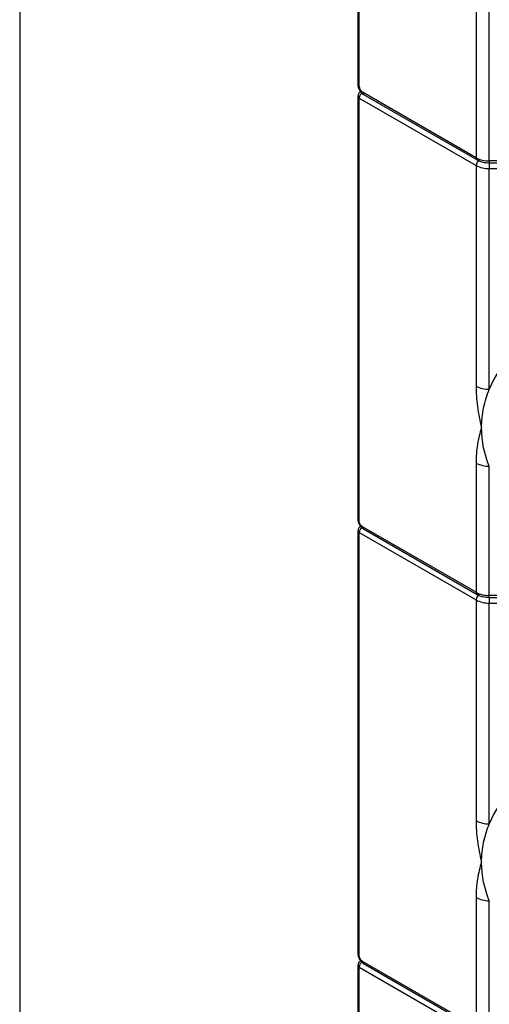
# Model space of a CAD drawing. Header units: millimetres. Extents: x 19 to 819, y 19 to 629.
# Tile 23 of 70: x 19 to 57, y 439 to 518. Entities that reach past the tile are written whole.
import ezdxf

# ---------------------------------------------------------------- set-up
doc = ezdxf.new("R2010")
doc.units = ezdxf.units.MM
doc.header["$LTSCALE"] = 3
doc.linetypes.add('SLD-Solid', pattern=[0])
doc.layers.add('TEXT', color=140, linetype='SLD-Solid', lineweight=25)

msp = doc.modelspace()

# ---------------------------------------------------------------- linework, layer by layer
for p, q in [((46.1906, 526.4919), (46.1906, 512.8549)), ((46.3005, 512.7018), (46.3005, 526.3388)), ((55.6722, 520.9286), (55.6722, 506.9854)), ((56.7329, 506.7318), (56.7329, 520.675)), ((46.1906, 511.9363), (46.1906, 477.9478)), ((46.3005, 477.7947), (46.3005, 511.7832)), ((46.3005, 511.7832), (55.6722, 506.373)), ((55.6722, 506.9854), (46.5656, 512.2426)), ((46.6433, 512.0709), (55.7499, 506.8137)), ((55.6722, 506.373), (55.6722, 488.6396)), ((61.9829, 506.7318), (56.7329, 506.7318)), ((56.7329, 506.7318), (56.7329, 506.5733)), ((56.7329, 506.5733), (61.9829, 506.5733)), ((56.7329, 506.5733), (56.7329, 506.1194)), ((56.7329, 506.1194), (61.9829, 506.1194)), ((56.7329, 488.3859), (56.7329, 506.1194)), ((55.6722, 482.4629), (55.6722, 472.0783)), ((56.7329, 471.8247), (56.7329, 482.2093)), ((46.1906, 477.0292), (46.1906, 443.0407)), ((55.6722, 472.0783), (46.5656, 477.3354)), ((46.6433, 477.1637), (55.7499, 471.9066)), ((46.3005, 442.8876), (46.3005, 476.8761)), ((46.3005, 476.8761), (55.6722, 471.4659)), ((55.6722, 471.4659), (55.6722, 453.7324)), ((61.9829, 471.8247), (56.7329, 471.8247)), ((56.7329, 471.6662), (56.7329, 471.8247)), ((56.7329, 471.6662), (61.9829, 471.6662)), ((56.7329, 471.6662), (56.7329, 471.2123)), ((56.7329, 471.2123), (61.9829, 471.2123)), ((56.7329, 453.4788), (56.7329, 471.2123)), ((55.6722, 447.5558), (55.6722, 437.1712)), ((56.7329, 436.9176), (56.7329, 447.3021)), ((55.6722, 437.1712), (46.5656, 442.4283)), ((46.6433, 442.2566), (55.7499, 436.9995)), ((46.1906, 442.1221), (46.1906, 408.1335)), ((46.3005, 407.9805), (46.3005, 441.969)), ((46.3005, 441.969), (55.6722, 436.5588))]:
    msp.add_line(p, q)
for centre, radius, start, end in [((46.3783, 512.8736), 0.1886, 185.694799, 245.625342), ((46.3783, 511.955), 0.1886, 185.734146, 245.621912), ((46.8811, 511.7561), 0.5813, 131.713117, 177.329946), ((46.7494, 512.2223), 0.1849, 173.701152, 234.986667), ((55.8501, 506.9626), 0.1793, 172.679734, 236.588872), ((56.6897, 508.8957), 2.1644, 241.959761, 271.144097), ((56.2479, 506.3468), 0.5763, 122.605478, 177.394522), ((56.6897, 508.2833), 2.1644, 241.959761, 271.144097), ((56.6897, 490.5499), 2.1644, 241.959761, 271.144097), ((56.6897, 484.3732), 2.1644, 241.959761, 271.144097), ((46.3783, 477.9665), 0.1886, 185.694799, 245.625342), ((46.3783, 477.0479), 0.1886, 185.734146, 245.621912), ((46.8811, 476.849), 0.5813, 131.713117, 177.329946), ((46.744, 477.3127), 0.1798, 172.74417, 235.943649), ((55.8501, 472.0555), 0.1793, 172.679734, 236.588872), ((56.6897, 473.9886), 2.1644, 241.959761, 271.144097), ((56.2479, 471.4397), 0.5763, 122.605478, 177.394522), ((56.6897, 473.3762), 2.1644, 241.959761, 271.144097), ((56.6897, 455.6427), 2.1644, 241.959761, 271.144097), ((56.6897, 449.4661), 2.1644, 241.959761, 271.144097), ((46.3783, 443.0594), 0.1886, 185.694799, 245.625342), ((46.8811, 441.9419), 0.5813, 131.713117, 177.329946), ((46.7494, 442.408), 0.1849, 173.701152, 234.986667), ((46.3783, 442.1408), 0.1886, 185.734146, 245.621912)]:
    msp.add_arc(centre, radius, start, end)
for centre in [(79.4461, 485.2976), (79.4461, 450.3905)]:
    msp.add_ellipse(centre, major_axis=(23.3345, 0), ratio=0.5773815, start_param=2.4164199, end_param=2.9103107)
for points, knots in [([(46.1932, 512.8546), (46.1947, 512.8096), (46.1981, 512.7023), (46.2443, 512.5487), (46.2966, 512.4483), (46.3185, 512.4061)], [0, 0, 0, 0, 0.2949645, 0.7039557, 1, 1, 1, 1]), ([(46.3785, 512.2604), (46.3412, 512.2334), (46.2676, 512.1801), (46.2024, 512.061), (46.1952, 511.9764), (46.1919, 511.9363)], [0, 0, 0, 0, 0.3508565, 0.6925655, 1, 1, 1, 1]), ([(46.3185, 512.4061), (46.3774, 512.3228), (46.4588, 512.2076), (46.5785, 512.1071), (46.6284, 512.0835), (46.6452, 512.0756)], [0, 0, 0, 0, 0.6338567, 0.8771426, 1, 1, 1, 1]), ([(55.7551, 506.8185), (55.8037, 506.7898), (55.9381, 506.7105), (56.2626, 506.606), (56.5541, 506.5857), (56.7329, 506.5733)], [0, 0, 0, 0, 0.17996074, 0.49690775, 1, 1, 1, 1]), ([(55.6722, 488.6396), (55.6722, 488.1157), (55.7135, 487.5673), (55.8649, 486.4474), (55.9749, 485.8767), (56.1116, 485.2976)], [0, 0, 0, 0, 0.5, 0.5, 1, 1, 1, 1]), ([(56.1116, 485.2976), (56.1116, 485.848), (56.17, 486.3836), (56.3846, 487.4173), (56.5407, 487.9147), (56.7329, 488.3859)], [0, 0, 0, 0, 0.5, 0.5, 1, 1, 1, 1]), ([(56.1116, 485.2976), (55.9748, 484.8759), (55.8649, 484.4322), (55.7138, 483.4898), (55.6722, 482.9893), (55.6722, 482.4629)], [0, 0, 0, 0, 0.5, 0.5, 1, 1, 1, 1]), ([(46.1932, 477.9475), (46.1947, 477.9025), (46.1981, 477.7952), (46.2443, 477.6416), (46.2966, 477.5411), (46.3185, 477.499)], [0, 0, 0, 0, 0.2949645, 0.7039557, 1, 1, 1, 1]), ([(46.3785, 477.3533), (46.3412, 477.3263), (46.2676, 477.273), (46.2024, 477.1539), (46.1952, 477.0693), (46.1919, 477.0291)], [0, 0, 0, 0, 0.3508565, 0.6925655, 1, 1, 1, 1]), ([(46.3185, 477.499), (46.3774, 477.4157), (46.4588, 477.3005), (46.5784, 477.2001), (46.6282, 477.1765), (46.6449, 477.1687)], [0, 0, 0, 0, 0.63436358, 0.87784407, 1, 1, 1, 1]), ([(55.7551, 471.9114), (55.8037, 471.8826), (55.9381, 471.8033), (56.2626, 471.6989), (56.5541, 471.6786), (56.7329, 471.6662)], [0, 0, 0, 0, 0.17996074, 0.49690775, 1, 1, 1, 1]), ([(55.6722, 453.7324), (55.6722, 453.2086), (55.7135, 452.6602), (55.8649, 451.5403), (55.9749, 450.9695), (56.1116, 450.3905)], [0, 0, 0, 0, 0.5, 0.5, 1, 1, 1, 1]), ([(56.1116, 450.3905), (56.1116, 450.9408), (56.17, 451.4765), (56.3846, 452.5102), (56.5407, 453.0075), (56.7329, 453.4788)], [0, 0, 0, 0, 0.5, 0.5, 1, 1, 1, 1]), ([(56.1116, 450.3905), (55.9748, 449.9687), (55.8649, 449.5251), (55.7138, 448.5826), (55.6722, 448.0822), (55.6722, 447.5558)], [0, 0, 0, 0, 0.5, 0.5, 1, 1, 1, 1]), ([(46.1932, 443.0402), (46.1947, 442.9953), (46.1982, 442.888), (46.2443, 442.7344), (46.2966, 442.634), (46.3185, 442.5919)], [0, 0, 0, 0, 0.2946825, 0.7038373, 1, 1, 1, 1]), ([(46.3785, 442.4462), (46.3412, 442.4192), (46.2676, 442.3659), (46.2024, 442.2468), (46.1952, 442.1621), (46.1919, 442.122)], [0, 0, 0, 0, 0.3508565, 0.6925655, 1, 1, 1, 1]), ([(46.3185, 442.5919), (46.3774, 442.5086), (46.4588, 442.3934), (46.5785, 442.2929), (46.6284, 442.2693), (46.6452, 442.2614)], [0, 0, 0, 0, 0.6338567, 0.8771426, 1, 1, 1, 1])]:
    msp.add_open_spline(points, degree=3, knots=knots)
for points in [[(46.3005, 512.7018), (46.3005, 512.5328), (46.4193, 512.327), (46.5656, 512.2426)], [(56.7329, 482.2093), (56.3465, 483.1565), (56.1116, 484.1957), (56.1116, 485.2976)], [(46.5656, 477.3354), (46.4193, 477.4199), (46.3005, 477.6257), (46.3005, 477.7947)], [(56.7329, 447.3021), (56.3465, 448.2494), (56.1116, 449.2885), (56.1116, 450.3905)], [(46.5656, 442.4283), (46.4193, 442.5128), (46.3005, 442.7186), (46.3005, 442.8876)]]:
    msp.add_open_spline(points, degree=3)
at = {"layer": 'TEXT'}
msp.add_line((19.05, 628.65), (19.05, 19.05), dxfattribs=at)

doc.saveas('drawing.dxf')
